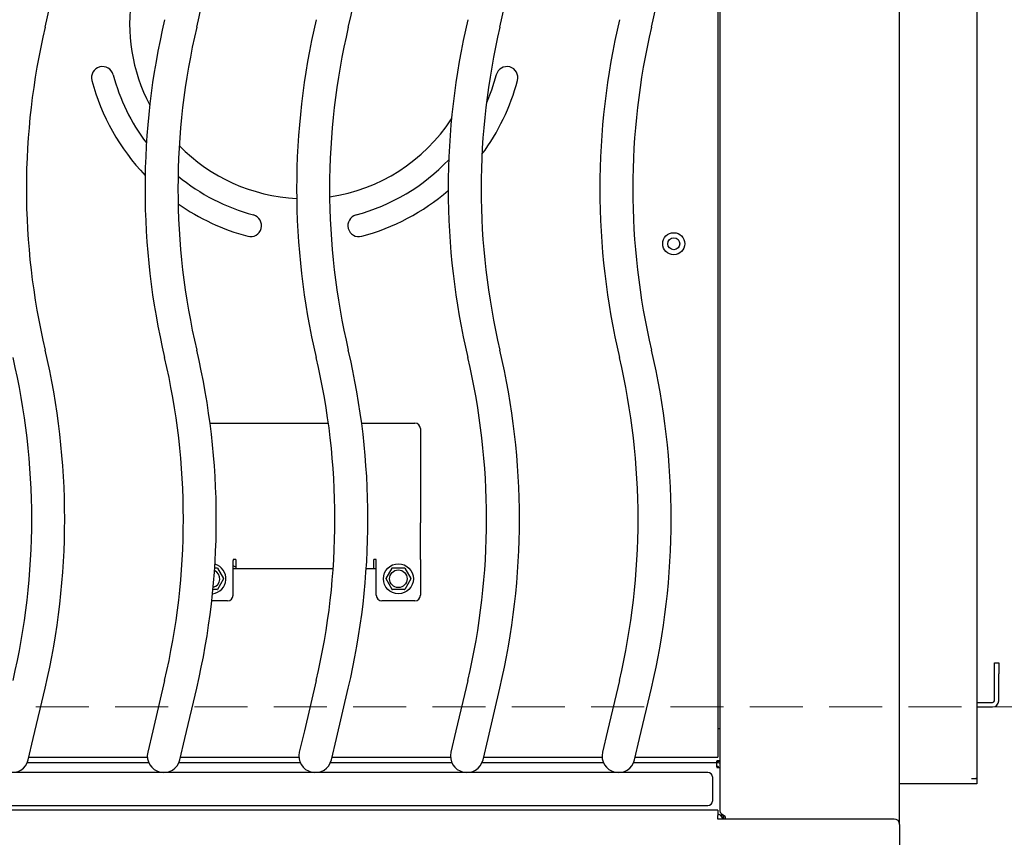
# Model space of a CAD drawing. Header units: inches. Extents: x 35 to 165, y 14 to 119.
# Tile 22 of 39: x 68 to 79, y 74 to 83. Entities that reach past the tile are written whole.
import ezdxf

# ---------------------------------------------------------------- set-up
doc = ezdxf.new("R2010")
doc.units = ezdxf.units.IN
doc.header["$LTSCALE"] = 12
doc.header["$MEASUREMENT"] = 0
doc.linetypes.add('HIDDEN', pattern=[0.075, 0.05, -0.025])
doc.layers.add('FORMAT', color=7, linetype='Continuous')

msp = doc.modelspace()

# ---------------------------------------------------------------- linework, layer by layer
at = {"color": 7, "linetype": 'Continuous', "lineweight": 25}
for p, q in [((78.0628, 73.8796), (78.0628, 93.9351)), ((78.9378, 93.8031), (78.9378, 74.4017)), ((76.0248, 74.0333), (76.0248, 91.9085)), ((76.0003, 91.2286), (76.0003, 74.7131)), ((70.2388, 78.4352), (71.5814, 78.4352)), ((71.9588, 78.4352), (72.5628, 78.4352)), ((72.6253, 78.3727), (72.6253, 77.3538)), ((72.6253, 77.3538), (72.6253, 77.3043)), ((72.6253, 76.8892), (72.6253, 77.3043)), ((70.5303, 76.8892), (70.5003, 76.8892)), ((70.5003, 76.8892), (70.5003, 76.8751)), ((70.5003, 76.4812), (70.5003, 76.8751)), ((70.5303, 76.8892), (70.5303, 76.7834)), ((72.1253, 76.8892), (72.0953, 76.8892)), ((72.0953, 76.7834), (72.0953, 76.8892)), ((72.1253, 76.8751), (72.1253, 76.8892)), ((72.1253, 76.4812), (72.1253, 76.8751)), ((72.6253, 76.8892), (72.6253, 76.8751)), ((72.6253, 76.8751), (72.6253, 76.4812)), ((70.2916, 76.7912), (70.3182, 76.7912)), ((70.3225, 76.7887), (70.3904, 76.6712)), ((70.5303, 76.8004), (70.5003, 76.8153)), ((70.5003, 76.8129), (70.5019, 76.8145)), ((70.5003, 76.7834), (71.6361, 76.7834)), ((72.011, 76.7834), (72.1253, 76.7834)), ((72.2353, 76.6712), (72.3032, 76.7887)), ((72.3075, 76.7912), (72.4432, 76.7912)), ((72.4475, 76.7887), (72.5154, 76.6712)), ((70.3904, 76.6662), (70.3225, 76.5487)), ((72.3032, 76.5487), (72.2353, 76.6662)), ((72.5154, 76.6662), (72.4475, 76.5487)), ((70.3182, 76.5462), (70.2717, 76.5462)), ((72.4432, 76.5462), (72.3075, 76.5462)), ((70.4378, 76.4187), (70.2585, 76.4187)), ((72.5628, 76.4187), (72.1878, 76.4187)), ((79.1378, 75.7151), (79.1878, 75.7151)), ((79.1378, 75.5901), (79.1378, 75.7151)), ((79.1878, 75.7151), (79.1878, 75.5901)), ((79.1378, 75.2851), (79.1378, 75.5901)), ((79.1878, 75.2851), (79.1878, 75.5901)), ((68.2331, 74.8574), (68.3674, 75.428)), ((69.7233, 75.5137), (69.5891, 74.9431)), ((69.9531, 74.8574), (70.0874, 75.428)), ((71.4433, 75.5137), (71.3091, 74.9431)), ((71.6731, 74.8574), (71.8074, 75.428)), ((73.1633, 75.5137), (73.0291, 74.9431)), ((73.3931, 74.8574), (73.5274, 75.428)), ((74.8833, 75.5137), (74.7491, 74.9431)), ((75.1131, 74.8574), (75.2474, 75.428)), ((78.9378, 75.2651), (79.1178, 75.2651)), ((78.9378, 75.2151), (79.1178, 75.2151)), ((76.0003, 74.9709), (76.0048, 74.9709)), ((76.0048, 74.9709), (76.0248, 74.9709)), ((68.1759, 74.614), (68.2331, 74.8574)), ((69.5891, 74.9431), (69.5318, 74.6997)), ((69.8959, 74.614), (69.9531, 74.8574)), ((71.3091, 74.9431), (71.2518, 74.6997)), ((71.6159, 74.614), (71.6731, 74.8574)), ((73.0291, 74.9431), (72.9718, 74.6997)), ((73.3359, 74.614), (73.3931, 74.8574)), ((74.7491, 74.9431), (74.6918, 74.6997)), ((75.0559, 74.614), (75.1131, 74.8574)), ((68.1827, 74.6431), (69.5273, 74.6431)), ((69.9027, 74.6431), (71.2473, 74.6431)), ((71.6227, 74.6431), (72.9673, 74.6431)), ((73.3427, 74.6431), (74.6873, 74.6431)), ((75.0627, 74.6431), (76.0003, 74.6431)), ((76.0003, 74.7131), (76.0003, 74.6431)), ((69.5431, 74.5806), (68.1646, 74.5806)), ((71.2631, 74.5806), (69.8846, 74.5806)), ((72.9831, 74.5806), (71.6046, 74.5806)), ((74.7031, 74.5806), (73.3246, 74.5806)), ((75.9874, 74.5806), (75.0446, 74.5806)), ((76.0248, 74.6014), (75.9874, 74.6014)), ((75.9874, 74.6014), (75.9874, 74.5972)), ((75.9874, 74.5806), (75.9874, 74.5972)), ((76.0248, 74.5948), (75.9874, 74.5948)), ((75.9874, 74.5327), (75.9874, 74.5806)), ((75.9923, 74.5806), (75.9874, 74.5806)), ((75.9923, 74.5426), (75.9874, 74.5426)), ((75.9874, 74.5327), (75.9874, 74.5285)), ((75.9874, 74.5285), (76.0248, 74.5285)), ((75.8878, 74.4699), (67.3628, 74.4699)), ((75.9378, 74.4199), (75.9378, 74.1459)), ((78.9378, 74.3981), (78.9378, 74.4017)), ((78.8798, 74.3401), (78.0628, 74.3401)), ((78.9378, 74.3981), (78.8798, 74.3981)), ((78.9378, 74.3401), (78.8798, 74.3401)), ((78.9378, 74.3981), (78.9378, 74.3401)), ((67.3628, 74.0959), (75.8878, 74.0959)), ((76.0003, 74.0421), (58.6253, 74.0421)), ((76.0003, 74.0421), (76.0003, 73.9831)), ((76.0003, 73.9421), (76.0003, 73.9831)), ((76.0503, 73.9859), (76.0256, 73.9859)), ((76.0503, 73.9793), (76.0309, 73.9793)), ((76.0628, 73.9645), (76.0426, 73.9645)), ((76.0503, 73.9859), (76.0503, 73.9957)), ((76.0503, 73.9793), (76.0503, 73.9859)), ((76.0628, 73.9858), (76.0628, 73.9421)), ((78.0003, 73.9421), (76.0003, 73.9421)), ((76.056, 73.9451), (76.0599, 73.9421)), ((78.0628, 73.8796), (78.0628, 72.3511))]:
    msp.add_line(p, q, dxfattribs=at)
at = {"color": 7, "linetype": 'Continuous', "lineweight": 25, "flags": 128}
msp.add_lwpolyline([(73.4862, 82.3885), (73.4323, 82.2155), (73.3742, 82.069)], dxfattribs=at)
at = {"color": 7, "linetype": 'Continuous', "lineweight": 25}
for centre, radius in [((75.5003, 80.4709), 0.125), ((75.5003, 80.4709), 0.068), ((72.3753, 76.6687), 0.17), ((72.3753, 76.6687), 0.1)]:
    msp.add_circle(centre, radius, dxfattribs=at)
for centre, radius, start, end in [((60.2154, 84.8459), 8.3745, 346.76135, 13.23865), ((61.9354, 84.8459), 8.3745, 346.76135, 13.23865), ((63.6554, 84.8459), 8.3745, 346.76135, 13.23865), ((65.3754, 84.8459), 8.3745, 346.76135, 13.23865), ((67.0954, 84.8459), 8.3745, 346.76135, 13.23865), ((71.3128, 82.9709), 1.987, 134.38519, 207.77143), ((77.8753, 81.0959), 8.3745, 166.76135, 193.23865), ((79.5953, 81.0959), 8.3745, 166.76135, 193.23865), ((81.3153, 81.0959), 8.3745, 166.76135, 193.23865), ((83.0353, 81.0959), 8.3745, 166.76135, 193.23865), ((76.1553, 81.0959), 8.0005, 166.76135, 193.23865), ((77.8753, 81.0959), 8.0005, 166.76135, 193.23865), ((79.5953, 81.0959), 8.0005, 166.76135, 193.23865), ((81.3153, 81.0959), 8.0005, 166.76135, 193.23865), ((83.0353, 81.0959), 8.0005, 166.76135, 193.23865), ((69.0188, 82.3562), 0.125, 15, 195), ((73.6069, 82.3562), 0.125, 345, 165), ((71.3128, 82.9709), 2.25, 195, 217.04114), ((71.3128, 82.9709), 2.5, 195, 223.5901), ((71.3128, 82.9709), 2.5, 323.56981, 345), ((71.3128, 82.9709), 1.987, 278.17216, 326.94251), ((71.3128, 82.9709), 1.987, 224.25568, 267.36432), ((71.3128, 82.9709), 2.25, 285, 316.58378), ((71.3128, 82.9709), 2.25, 230.31444, 255), ((71.3128, 82.9709), 2.5, 285, 310.63021), ((71.3128, 82.9709), 2.5, 234.93553, 255), ((70.6982, 80.6768), 0.125, 255, 75), ((71.9275, 80.6768), 0.125, 105, 285), ((60.2154, 77.3459), 8.3745, 346.76135, 13.23865), ((61.9354, 77.3459), 8.3745, 346.76135, 13.23865), ((63.6554, 77.3459), 8.3745, 346.76135, 13.23865), ((65.3754, 77.3459), 8.3745, 346.76135, 13.23865), ((67.0954, 77.3459), 8.3745, 346.76135, 13.23865), ((60.2154, 77.3459), 8.0005, 346.76135, 13.23865), ((61.9354, 77.3459), 8.0005, 346.76135, 13.23865), ((63.6554, 77.3459), 8.0005, 346.76135, 13.23865), ((65.3754, 77.3459), 8.0005, 346.76135, 13.23865), ((67.0954, 77.3459), 8.0005, 346.76135, 13.23865), ((72.5628, 78.3727), 0.0625, 0, 90), ((70.2503, 76.6687), 0.17, 275.64426, 75.04425), ((70.2503, 76.6687), 0.1, 283.72267, 66.96584), ((70.3182, 76.7862), 0.005, 30, 90), ((72.3075, 76.7862), 0.005, 90, 150), ((72.4432, 76.7862), 0.005, 30, 90), ((70.386, 76.6687), 0.005, 330, 30), ((72.2397, 76.6687), 0.005, 150, 210), ((72.511, 76.6687), 0.005, 330, 30), ((70.3182, 76.5512), 0.005, 270, 330), ((72.3075, 76.5512), 0.005, 210, 270), ((72.4432, 76.5512), 0.005, 270, 330), ((70.4378, 76.4812), 0.0625, 270, 0), ((72.1878, 76.4812), 0.0625, 180, 270), ((72.5628, 76.4812), 0.0625, 270, 0), ((79.1178, 75.2851), 0.02, 270, 0), ((79.1178, 75.2851), 0.07, 270, 0), ((67.9938, 74.6569), 0.187, 166.76135, 346.76135), ((69.7138, 74.6569), 0.187, 166.76135, 346.76135), ((71.4338, 74.6569), 0.187, 166.76135, 346.76135), ((73.1538, 74.6569), 0.187, 166.76135, 346.76135), ((74.8738, 74.6569), 0.187, 166.76135, 346.76135), ((75.9923, 74.5226), 0.058, 55.92035, 90), ((75.9923, 74.5226), 0.02, 17.06019, 90), ((75.8878, 74.4199), 0.05, 0, 90), ((75.8878, 74.1459), 0.05, 270, 0), ((76.0694, 73.9586), 0.019, 300.11712, 45), ((78.0003, 73.8796), 0.0625, 0, 90)]:
    msp.add_arc(centre, radius, start, end, dxfattribs=at)
msp.add_open_spline([(78.9378, 74.4017), (78.937, 74.4014), (78.9352, 74.4008), (78.9218, 74.3999), (78.9026, 74.399), (78.8874, 74.3984), (78.8798, 74.3981)], degree=3, dxfattribs=at)
for points in [[(75.9947, 74.0031), (75.9998, 74.0031), (76.0049, 74.0016), (76.0151, 73.9958), (76.0202, 73.9915), (76.0305, 73.9808), (76.0356, 73.9743), (76.0458, 73.9603), (76.0509, 73.9527), (76.056, 73.9451)], [(76.0828, 73.972), (76.0753, 73.9771), (76.0677, 73.9822), (76.0536, 73.9924), (76.0472, 73.9975), (76.0365, 74.0077), (76.0322, 74.0128), (76.0264, 74.023), (76.0248, 74.0281), (76.0248, 74.0333)]]:
    msp.add_open_spline(points, degree=3, knots=[0, 0, 0, 0, 0.25, 0.25, 0.5, 0.5, 0.75, 0.75, 1, 1, 1, 1], dxfattribs=at)
at = {"layer": 'FORMAT', "linetype": 'HIDDEN', "lineweight": 18}
msp.add_line((38.5628, 75.2151), (117.3189, 75.2151), dxfattribs=at)

doc.saveas('drawing.dxf')
